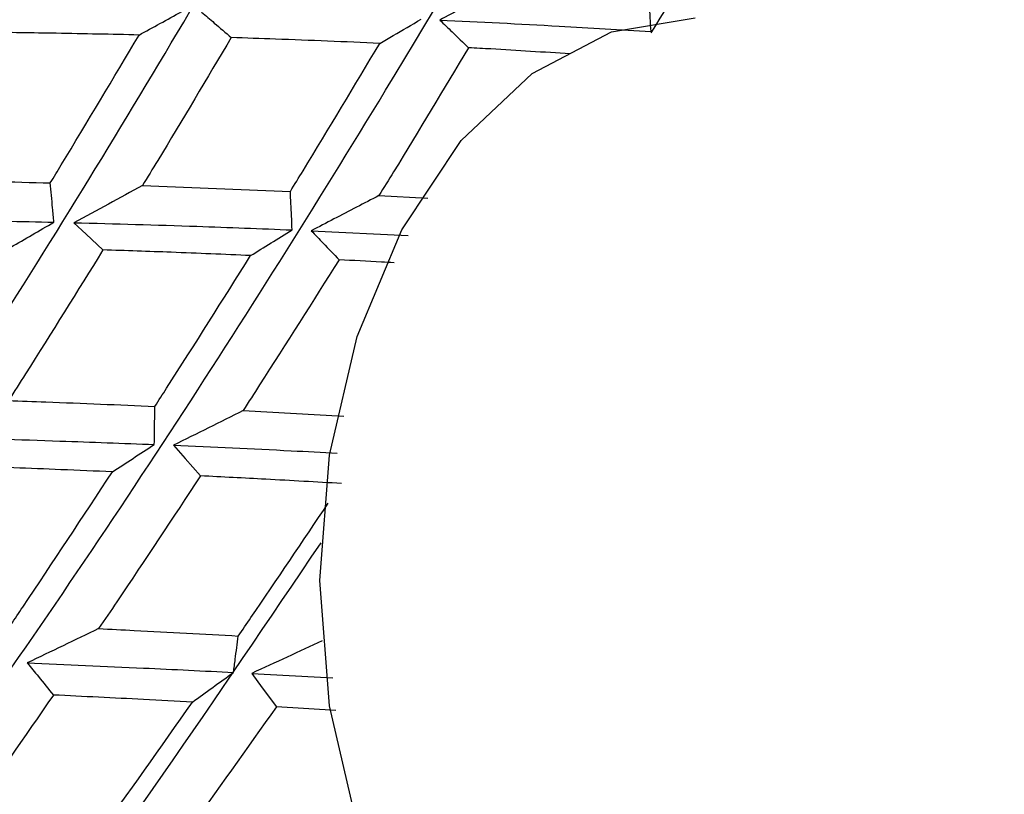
# Model space of a CAD drawing. Header units: millimetres. Extents: x 73 to 180, y 34 to 171.
# Tile 37 of 59: x 105.27 to 107.37, y 133.8 to 135.45. Entities that reach past the tile are written whole.
import ezdxf

# ---------------------------------------------------------------- set-up
doc = ezdxf.new("R2010")
doc.units = ezdxf.units.MM

msp = doc.modelspace()

# ---------------------------------------------------------------- linework, layer by layer
at = {"color": 7, "linetype": 'Continuous', "lineweight": 25}
for p, q in [((105.5353, 135.094), (105.8508, 135.0818)), ((106.0397, 135.0728), (106.1437, 135.0671)), ((105.8953, 134.9978), (106.1023, 134.9879)), ((105.7499, 134.6143), (105.965, 134.6024)), ((105.7686, 134.0539), (105.9416, 134.0444)), ((105.9479, 133.975), (105.8209, 133.9827))]:
    msp.add_line(p, q, dxfattribs=at)
at = {"color": 7, "linetype": 'Continuous', "lineweight": 25, "flags": 128}
for points in [[(106.7136, 133.0519), (106.5357, 133.0819), (106.3667, 133.1707), (106.215, 133.3137), (106.0884, 133.5037), (105.9931, 133.7312), (105.934, 133.9848), (105.9139, 134.2519), (105.934, 134.5189), (105.9931, 134.7725), (106.0884, 135), (106.215, 135.1901), (106.3667, 135.333), (106.5357, 135.4218), (106.7136, 135.4519)], [(105.3892, 135.015), (105.4157, 134.9902), (105.4512, 134.9569)], [(105.6015, 134.5402), (105.6262, 134.5123), (105.6592, 134.475)], [(105.7686, 134.0539), (105.791, 134.0234), (105.8209, 133.9827)]]:
    msp.add_lwpolyline(points, dxfattribs=at)
at = {"color": 7, "linetype": 'Continuous', "lineweight": 25}
for points, knots in [([(103.5297, 134.6593), (103.7336, 134.9952), (104.2164, 135.7902), (104.805, 136.8532), (105.3174, 137.8449), (105.5548, 138.3759), (105.6683, 138.6299)], [0, 0, 0, 0, 0.23178, 0.548696, 0.784086, 1, 1, 1, 1]), ([(103.7866, 134.2081), (104.0055, 134.5534), (104.5234, 135.3701), (105.1514, 136.4826), (105.6955, 137.5334), (105.9449, 138.1092), (106.0643, 138.3846)], [0, 0, 0, 0, 0.231986, 0.548817, 0.784144, 1, 1, 1, 1]), ([(104.0068, 133.7442), (104.2406, 134.0938), (104.7955, 134.9234), (105.468, 136.0746), (106.0512, 137.1767), (106.3181, 137.7933), (106.4457, 138.0884)], [0, 0, 0, 0, 0.231008, 0.548243, 0.783869, 1, 1, 1, 1]), ([(104.1881, 133.2753), (104.436, 133.6239), (105.0287, 134.4573), (105.7498, 135.6357), (106.379, 136.7804), (106.6682, 137.4333), (106.8066, 137.7457)], [0, 0, 0, 0, 0.228809, 0.54695, 0.783251, 1, 1, 1, 1]), ([(104.3293, 132.8097), (104.5898, 133.1519), (105.2199, 133.9795), (105.9924, 135.1727), (106.6736, 136.3509), (106.9899, 137.0349), (107.1412, 137.3621)], [0, 0, 0, 0, 0.225257, 0.544864, 0.782253, 1, 1, 1, 1]), ([(106.62, 135.4196), (106.7245, 135.5884), (107.038, 136.0947), (107.2818, 136.604), (107.4443, 136.9435)], [0, 0, 0, 0, 0.3333843, 1, 1, 1, 1]), ([(106.3106, 135.5232), (106.2947, 135.5146), (106.2475, 135.4891), (106.2006, 135.4638), (106.1695, 135.447)], [0, 0, 0, 0, 0.336822, 1, 1, 1, 1]), ([(106.6198, 135.4224), (106.6192, 135.4322), (106.6176, 135.4598), (106.616, 135.4874), (106.6149, 135.5052)], [0, 0, 0, 0, 0.357465, 1, 1, 1, 1]), ([(105.5281, 135.4152), (105.5429, 135.4233), (105.5731, 135.4398), (105.6036, 135.4566), (105.6191, 135.465)], [0, 0, 0, 0, 0.493445, 1, 1, 1, 1]), ([(105.6615, 135.4641), (105.6705, 135.4563), (105.6916, 135.4382), (105.7127, 135.42), (105.7247, 135.4097)], [0, 0, 0, 0, 0.4282541, 1, 1, 1, 1]), ([(106.0414, 135.3974), (106.051, 135.403), (106.0801, 135.42), (106.1096, 135.4372), (106.1294, 135.4487)], [0, 0, 0, 0, 0.32941, 1, 1, 1, 1]), ([(106.1695, 135.447), (106.1782, 135.4386), (106.1986, 135.4189), (106.219, 135.3993), (106.2308, 135.388)], [0, 0, 0, 0, 0.425235, 1, 1, 1, 1]), ([(106.1695, 135.447), (106.2545, 135.443), (106.4056, 135.4358), (106.5546, 135.4265), (106.6198, 135.4224)], [0, 0, 0, 0, 0.562871, 1, 1, 1, 1]), ([(105.5281, 135.4152), (105.4694, 135.4165), (105.3606, 135.4189), (105.2509, 135.4203), (105.2005, 135.4209)], [0, 0, 0, 0, 0.539521, 1, 1, 1, 1]), ([(105.3389, 135.0999), (105.3467, 135.1126), (105.4108, 135.2179), (105.4732, 135.3229), (105.5281, 135.4152)], [0, 0, 0, 0, 0.121149, 1, 1, 1, 1]), ([(105.7247, 135.4097), (105.6728, 135.3224), (105.6103, 135.2173), (105.5462, 135.1119), (105.5353, 135.094)], [0, 0, 0, 0, 0.830241, 1, 1, 1, 1]), ([(106.0414, 135.3974), (105.9673, 135.4006), (105.8622, 135.4051), (105.7561, 135.4086), (105.7247, 135.4097)], [0, 0, 0, 0, 0.703975, 1, 1, 1, 1]), ([(105.8508, 135.0818), (105.8598, 135.0964), (105.9244, 135.2016), (105.9873, 135.3068), (106.0414, 135.3974)], [0, 0, 0, 0, 0.139085, 1, 1, 1, 1]), ([(106.2308, 135.388), (106.1779, 135.2998), (106.1149, 135.1948), (106.0502, 135.0897), (106.0397, 135.0728)], [0, 0, 0, 0, 0.83894, 1, 1, 1, 1]), ([(106.4475, 135.3749), (106.3912, 135.3785), (106.3193, 135.3832), (106.2467, 135.3871), (106.2308, 135.388)], [0, 0, 0, 0, 0.781588, 1, 1, 1, 1]), ([(105.0137, 135.1069), (105.0414, 135.1064), (105.1503, 135.1046), (105.2583, 135.1019), (105.3389, 135.0999)], [0, 0, 0, 0, 0.253772, 1, 1, 1, 1]), ([(105.3465, 135.0161), (105.3456, 135.0262), (105.3431, 135.0541), (105.3406, 135.0821), (105.3389, 135.0999)], [0, 0, 0, 0, 0.36171, 1, 1, 1, 1]), ([(105.5353, 135.094), (105.5111, 135.0809), (105.4622, 135.0545), (105.4137, 135.0283), (105.3892, 135.015)], [0, 0, 0, 0, 0.4955672, 1, 1, 1, 1]), ([(105.8546, 134.9995), (105.8541, 135.0095), (105.8529, 135.0369), (105.8516, 135.0643), (105.8508, 135.0818)], [0, 0, 0, 0, 0.36257, 1, 1, 1, 1]), ([(106.0397, 135.0728), (106.0238, 135.0645), (105.9755, 135.0395), (105.9275, 135.0145), (105.8953, 134.9978)], [0, 0, 0, 0, 0.329633, 1, 1, 1, 1]), ([(104.8661, 135.0239), (104.9564, 135.0229), (105.1175, 135.0211), (105.2766, 135.0176), (105.3465, 135.0161)], [0, 0, 0, 0, 0.56108, 1, 1, 1, 1]), ([(105.2549, 134.9628), (105.2699, 134.9715), (105.3002, 134.9892), (105.331, 135.007), (105.3465, 135.0161)], [0, 0, 0, 0, 0.495044, 1, 1, 1, 1]), ([(105.3892, 135.015), (105.4769, 135.0126), (105.6331, 135.0083), (105.7871, 135.0022), (105.8546, 134.9995)], [0, 0, 0, 0, 0.561712, 1, 1, 1, 1]), ([(105.766, 134.9448), (105.7804, 134.9538), (105.8098, 134.9719), (105.8395, 134.9902), (105.8546, 134.9995)], [0, 0, 0, 0, 0.493445, 1, 1, 1, 1]), ([(105.8953, 134.9978), (105.9037, 134.9889), (105.9235, 134.9683), (105.9433, 134.9476), (105.9546, 134.9358)], [0, 0, 0, 0, 0.4282541, 1, 1, 1, 1]), ([(105.4512, 134.9569), (105.3965, 134.8688), (105.33, 134.7618), (105.262, 134.6547), (105.2499, 134.6357)], [0, 0, 0, 0, 0.823375, 1, 1, 1, 1]), ([(105.766, 134.9448), (105.7096, 134.9472), (105.6052, 134.9517), (105.4998, 134.9553), (105.4512, 134.9569)], [0, 0, 0, 0, 0.5395212, 1, 1, 1, 1]), ([(105.5619, 134.6232), (105.5702, 134.6362), (105.6393, 134.7434), (105.7067, 134.8506), (105.766, 134.9448)], [0, 0, 0, 0, 0.121149, 1, 1, 1, 1]), ([(105.9546, 134.9358), (105.8985, 134.8468), (105.8309, 134.7397), (105.7617, 134.6325), (105.7499, 134.6143)], [0, 0, 0, 0, 0.830241, 1, 1, 1, 1]), ([(106.0718, 134.9294), (106.0628, 134.9299), (106.0239, 134.9323), (105.9847, 134.9343), (105.9546, 134.9358)], [0, 0, 0, 0, 0.23181, 1, 1, 1, 1]), ([(105.2499, 134.6357), (105.2765, 134.6348), (105.381, 134.631), (105.4846, 134.6265), (105.5619, 134.6232)], [0, 0, 0, 0, 0.253772, 1, 1, 1, 1]), ([(105.5606, 134.5419), (105.5608, 134.5517), (105.5612, 134.5788), (105.5616, 134.6059), (105.5619, 134.6232)], [0, 0, 0, 0, 0.36171, 1, 1, 1, 1]), ([(105.7499, 134.6143), (105.7253, 134.602), (105.6757, 134.5773), (105.6264, 134.5526), (105.6015, 134.5402)], [0, 0, 0, 0, 0.495567, 1, 1, 1, 1]), ([(105.0997, 134.5576), (105.1865, 134.555), (105.3412, 134.5504), (105.4937, 134.5445), (105.5606, 134.5419)], [0, 0, 0, 0, 0.56108, 1, 1, 1, 1]), ([(105.4712, 134.4836), (105.4859, 134.4932), (105.5154, 134.5126), (105.5454, 134.532), (105.5606, 134.5419)], [0, 0, 0, 0, 0.495044, 1, 1, 1, 1]), ([(105.6015, 134.5402), (105.6856, 134.5365), (105.8028, 134.5315), (105.9181, 134.5253), (105.9507, 134.5236)], [0, 0, 0, 0, 0.716976, 1, 1, 1, 1]), ([(105.4712, 134.4836), (105.4348, 134.4852), (105.3317, 134.4896), (105.2276, 134.4934), (105.1604, 134.4958)], [0, 0, 0, 0, 0.35399, 1, 1, 1, 1]), ([(105.2552, 134.158), (105.2635, 134.1704), (105.3365, 134.279), (105.408, 134.3875), (105.4712, 134.4836)], [0, 0, 0, 0, 0.114177, 1, 1, 1, 1]), ([(105.6592, 134.475), (105.6001, 134.3856), (105.5284, 134.277), (105.455, 134.1684), (105.442, 134.1493)], [0, 0, 0, 0, 0.823375, 1, 1, 1, 1]), ([(105.9599, 134.4588), (105.9061, 134.4619), (105.8064, 134.4676), (105.7056, 134.4727), (105.6592, 134.475)], [0, 0, 0, 0, 0.539521, 1, 1, 1, 1]), ([(105.7397, 134.1336), (105.7487, 134.1467), (105.8136, 134.241), (105.8769, 134.3355), (105.9315, 134.4168)], [0, 0, 0, 0, 0.139137, 1, 1, 1, 1]), ([(104.4308, 132.3558), (104.7037, 132.6854), (105.2429, 133.3368), (105.6937, 134.0032), (105.9163, 134.3324)], [0, 0, 0, 0, 0.506026, 1, 1, 1, 1]), ([(105.442, 134.1493), (105.4167, 134.1372), (105.3658, 134.1128), (105.3152, 134.0884), (105.2898, 134.0761)], [0, 0, 0, 0, 0.496932, 1, 1, 1, 1]), ([(105.442, 134.1493), (105.4674, 134.148), (105.5672, 134.1431), (105.666, 134.1376), (105.7397, 134.1336)], [0, 0, 0, 0, 0.253772, 1, 1, 1, 1]), ([(105.7296, 134.056), (105.7308, 134.0653), (105.7342, 134.0912), (105.7375, 134.1171), (105.7397, 134.1336)], [0, 0, 0, 0, 0.3617098, 1, 1, 1, 1]), ([(105.9188, 134.123), (105.8939, 134.1116), (105.8437, 134.0886), (105.7938, 134.0656), (105.7686, 134.0539)], [0, 0, 0, 0, 0.4955672, 1, 1, 1, 1]), ([(105.2898, 134.0761), (105.2977, 134.0664), (105.3163, 134.0436), (105.3348, 134.0208), (105.3455, 134.0077)], [0, 0, 0, 0, 0.4262046, 1, 1, 1, 1]), ([(105.2898, 134.0761), (105.3727, 134.0726), (105.5205, 134.0664), (105.6658, 134.0591), (105.7296, 134.056)], [0, 0, 0, 0, 0.5610805, 1, 1, 1, 1]), ([(105.642, 133.9927), (105.6563, 134.0031), (105.6853, 134.0242), (105.7147, 134.0453), (105.7296, 134.056)], [0, 0, 0, 0, 0.495044, 1, 1, 1, 1]), ([(105.3455, 134.0077), (105.2835, 133.918), (105.2077, 133.8084), (105.1304, 133.6989), (105.1164, 133.6792)], [0, 0, 0, 0, 0.8193014, 1, 1, 1, 1]), ([(105.642, 133.9927), (105.6072, 133.9946), (105.509, 133.9998), (105.4097, 134.0046), (105.3455, 134.0077)], [0, 0, 0, 0, 0.35399, 1, 1, 1, 1]), ([(105.4093, 133.6647), (105.4183, 133.6772), (105.4969, 133.7864), (105.5738, 133.8958), (105.642, 133.9927)], [0, 0, 0, 0, 0.1141769, 1, 1, 1, 1]), ([(105.8209, 133.9827), (105.7573, 133.8927), (105.68, 133.7834), (105.6009, 133.6744), (105.587, 133.6552)], [0, 0, 0, 0, 0.8233751, 1, 1, 1, 1])]:
    msp.add_open_spline(points, degree=3, knots=knots, dxfattribs=at)

doc.saveas('drawing.dxf')
